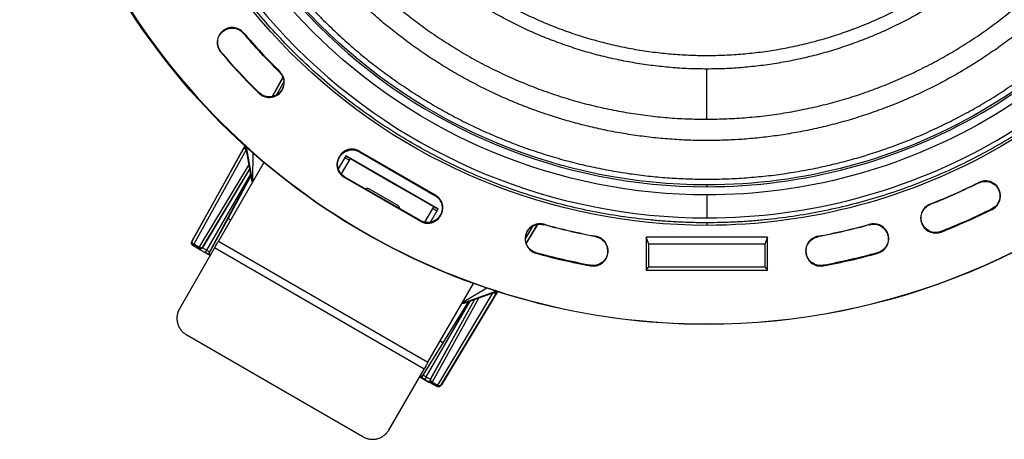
# Model space of a CAD drawing. Header units: millimetres. Extents: x 224 to 956, y 38 to 794.
# Tile 15 of 130: x 516 to 618, y 65 to 108. Entities that reach past the tile are written whole.
import ezdxf

# ---------------------------------------------------------------- set-up
doc = ezdxf.new("R2010")
doc.units = ezdxf.units.MM

msp = doc.modelspace()

# ---------------------------------------------------------------- linework, layer by layer
at = {"color": 7, "linetype": 'Continuous', "lineweight": 25}
for p, q in [((539.22, 106.86), (539.26, 106.9)), ((536.94, 104.91), (536.9, 104.88)), ((543, 102.88), (542.97, 102.84)), ((587.12, 97.97), (587.12, 103.15)), ((543.32, 102.3), (542.21, 100.31)), ((540.83, 100.67), (540.86, 100.7)), ((541.92, 100.27), (541.92, 100.22)), ((539.4, 95.22), (533.91, 85.33)), ((533.95, 85.4), (539.37, 95.16)), ((539.51, 94.81), (534.1, 85.05)), ((539.44, 95.18), (540.07, 91.67)), ((559.1, 90.12), (551.21, 94.67)), ((551.23, 94.6), (551.21, 94.67)), ((540.2, 91.78), (540.25, 94.45)), ((549.06, 92.84), (549.84, 94.2)), ((549.16, 94.13), (549.11, 94.03)), ((549.18, 94.05), (549.11, 94.03)), ((549.16, 94.13), (549.18, 94.05)), ((549.18, 94.05), (549.18, 94.05)), ((550.26, 93.93), (549.34, 92.33)), ((550.15, 93.74), (549.72, 93.99)), ((559.37, 88.7), (549.84, 94.2)), ((551.23, 94.6), (559.02, 90.1)), ((541.36, 93.51), (536.66, 85.37)), ((537.65, 87.7), (540, 92.09)), ((539.99, 92.14), (539.44, 91.18)), ((540.2, 91.78), (540.1, 91.83)), ((549.65, 91.99), (549.73, 92)), ((549.65, 91.99), (557.54, 87.43)), ((557.52, 87.5), (549.73, 92)), ((539.44, 91.18), (535.64, 84.06)), ((551.88, 90.74), (551.9, 90.77)), ((551.9, 90.77), (551.9, 90.73)), ((552.22, 90.78), (555.22, 89.05)), ((587.12, 91.18), (587.12, 91)), ((615.21, 91.44), (615.24, 91.4)), ((559.1, 90.12), (559.02, 90.1)), ((587.12, 90.15), (587.12, 87.78)), ((555.33, 88.75), (555.37, 88.77)), ((555.37, 88.77), (555.35, 88.74)), ((558, 87.33), (558.92, 88.93)), ((558.58, 87.34), (559.37, 88.7)), ((559.24, 88.49), (558.81, 88.74)), ((559.77, 88.8), (559.84, 88.82)), ((610.21, 89.16), (610.2, 89.21)), ((616.57, 88.71), (616.6, 88.66)), ((535.66, 84.08), (537.65, 87.7)), ((537.92, 87.55), (537.65, 87.7)), ((557.52, 87.5), (557.54, 87.43)), ((559.57, 88.05), (559.64, 88.07)), ((559.59, 87.98), (559.57, 88.05)), ((559.57, 88.05), (559.57, 88.05)), ((559.59, 87.98), (559.64, 88.07)), ((558.27, 87.3), (558.29, 87.23)), ((568.47, 85.15), (569.64, 87.1)), ((570.29, 87.07), (570.3, 87.12)), ((587.12, 87.28), (587.12, 87.01)), ((603.95, 87.12), (603.96, 87.07)), ((609.47, 87.02), (609.42, 86.99)), ((575.65, 85.88), (575.64, 85.83)), ((593.39, 85.78), (580.86, 85.78)), ((580.86, 85.78), (580.86, 82.38)), ((581.12, 85.08), (580.86, 85.78)), ((593.39, 85.78), (593.12, 85.08)), ((593.39, 82.38), (593.39, 85.78)), ((598.61, 85.83), (598.6, 85.88)), ((605.66, 86.37), (605.71, 86.4)), ((611.33, 86.32), (611.31, 86.37)), ((536.25, 84.67), (532.62, 78.37)), ((533.91, 85.33), (533.95, 85.4)), ((534.07, 85), (534.02, 84.92)), ((534.07, 85), (534.64, 84.67)), ((534.67, 84.72), (534.1, 85.05)), ((534.61, 84.6), (534.64, 84.67)), ((535.05, 84.77), (535.01, 84.71)), ((557.9, 72.17), (536.25, 84.67)), ((536.66, 85.37), (558.31, 72.87)), ((568.59, 84.87), (568.54, 84.85)), ((581.12, 82.73), (581.12, 85.08)), ((593.12, 85.08), (581.12, 85.08)), ((593.12, 85.08), (593.12, 82.73)), ((534.85, 84.43), (535.8, 83.88)), ((535.64, 84.06), (535.66, 84.08)), ((535.64, 84.06), (535.84, 83.95)), ((535.85, 83.97), (535.66, 84.08)), ((569.47, 84.13), (569.49, 84.18)), ((604.78, 84.13), (604.76, 84.18)), ((575.1, 82.88), (575.09, 82.83)), ((580.86, 82.38), (581.12, 82.73)), ((581.12, 82.73), (593.12, 82.73)), ((593.12, 82.73), (593.39, 82.38)), ((599.15, 82.88), (599.16, 82.83)), ((580.86, 82.38), (593.39, 82.38)), ((558.31, 72.87), (563.01, 81.01)), ((564.38, 80.52), (562.09, 79.14)), ((559.31, 70.49), (565.06, 80.06)), ((559.65, 70.47), (565.48, 80.17)), ((565.44, 80.11), (559.69, 70.54)), ((562.06, 78.98), (565.41, 80.18)), ((562.47, 79.12), (559.83, 74.89)), ((561.95, 78.18), (562.51, 79.14)), ((562.18, 79.08), (562.09, 79.14)), ((557.69, 71.34), (561.95, 78.18)), ((587.12, 76.78), (587.12, 76.83)), ((533.38, 75.69), (551.57, 65.19)), ((559.83, 74.89), (557.69, 71.36)), ((559.83, 74.89), (559.57, 75.05)), ((554.27, 65.87), (557.9, 72.17)), ((557.45, 71.38), (558.4, 70.83)), ((557.49, 71.45), (557.69, 71.34)), ((557.69, 71.36), (557.5, 71.47)), ((557.69, 71.36), (557.69, 71.34)), ((558.56, 71.11), (558.6, 71.18)), ((558.71, 70.77), (558.67, 70.71)), ((558.71, 70.77), (559.29, 70.44)), ((558.74, 70.82), (559.31, 70.49)), ((559.24, 70.36), (559.29, 70.44)), ((559.69, 70.54), (559.65, 70.47))]:
    msp.add_line(p, q, dxfattribs=at)
at = {"color": 8, "linetype": 'Continuous', "lineweight": 25}
for p, q in [((542.23, 100.31), (543.33, 102.29)), ((543.41, 101.83), (542.67, 100.48)), ((539.4, 95.22), (539.37, 95.16)), ((539.51, 95.12), (540.1, 91.83)), ((534.67, 84.72), (539.79, 93.24)), ((535.01, 84.71), (539.87, 92.79)), ((539.87, 92.8), (535.05, 84.77)), ((539.96, 92.29), (535.44, 84.45)), ((568.39, 85.62), (569.19, 86.95)), ((569.63, 87.1), (568.46, 85.16)), ((535.44, 84.45), (535.75, 84.27)), ((535.81, 83.89), (535.29, 84.19)), ((563.13, 79.36), (558.56, 71.11)), ((558.6, 71.18), (563.14, 79.37)), ((563.56, 79.52), (558.74, 70.82)), ((562.18, 79.08), (565.33, 80.21)), ((565.44, 80.11), (565.47, 80.17)), ((558.13, 71.35), (562.65, 79.19)), ((557.98, 71.09), (557.46, 71.39)), ((557.81, 71.53), (558.13, 71.35))]:
    msp.add_line(p, q, dxfattribs=at)
at = {"color": 7, "linetype": 'Continuous', "lineweight": 25, "flags": 128}
msp.add_lwpolyline([(549.83, 94.18), (555.17, 91.1), (559.36, 88.68)], dxfattribs=at)
at = {"color": 7, "linetype": 'Continuous', "lineweight": 25}
for points, knots in [([(587.12, 76.78), (574.66, 76.78), (562.42, 80.06), (540.83, 92.52), (531.87, 101.48), (519.41, 123.07), (516.12, 135.31), (516.12, 160.24), (519.41, 172.48), (531.87, 194.07), (540.83, 203.03), (562.42, 215.5), (574.66, 218.78), (587.12, 218.78)], [0, 0, 0, 0, 0.1666667, 0.1666667, 0.3333333, 0.3333333, 0.5, 0.5, 0.6666667, 0.6666667, 0.8333333, 0.8333333, 1, 1, 1, 1]), ([(587.12, 218.72), (574.67, 218.72), (562.44, 215.45), (540.87, 202.99), (531.91, 194.04), (519.46, 172.47), (516.18, 160.23), (516.18, 135.32), (519.46, 123.09), (531.91, 101.52), (540.87, 92.56), (562.44, 80.11), (574.67, 76.83), (587.12, 76.83)], [0, 0, 0, 0, 0.1666667, 0.1666667, 0.3333333, 0.3333333, 0.5, 0.5, 0.6666667, 0.6666667, 0.8333333, 0.8333333, 1, 1, 1, 1]), ([(587.12, 218.78), (605.95, 218.78), (624.01, 211.3), (650.64, 184.67), (658.12, 166.61), (658.12, 128.95), (650.64, 110.89), (624.01, 84.26), (605.95, 76.78), (587.12, 76.78)], [0, 0, 0, 0, 0.25, 0.25, 0.5, 0.5, 0.75, 0.75, 1, 1, 1, 1]), ([(587.12, 76.83), (605.94, 76.83), (623.99, 84.3), (650.6, 110.91), (658.07, 128.96), (658.07, 166.59), (650.6, 184.64), (623.99, 211.25), (605.94, 218.72), (587.12, 218.72)], [0, 0, 0, 0, 0.25, 0.25, 0.5, 0.5, 0.75, 0.75, 1, 1, 1, 1]), ([(587.12, 87.01), (571.01, 87.01), (555.55, 93.41), (532.76, 116.2), (526.36, 131.66), (526.36, 163.89), (532.76, 179.35), (555.55, 202.14), (571.01, 208.55), (587.12, 208.55)], [0, 0, 0, 0, 0.25, 0.25, 0.5, 0.5, 0.75, 0.75, 1, 1, 1, 1]), ([(587.12, 208.55), (597.79, 208.55), (608.27, 205.74), (626.75, 195.07), (634.42, 187.4), (645.08, 168.92), (647.89, 158.44), (647.89, 137.11), (645.08, 126.63), (634.42, 108.16), (626.75, 100.48), (608.27, 89.82), (597.79, 87.01), (587.12, 87.01)], [0, 0, 0, 0, 0.1666667, 0.1666667, 0.3333333, 0.3333333, 0.5, 0.5, 0.6666667, 0.6666667, 0.8333333, 0.8333333, 1, 1, 1, 1]), ([(587.12, 87.28), (586.88, 87.28), (586.38, 87.28), (585.64, 87.29), (584.9, 87.32), (584.16, 87.35), (583.42, 87.39), (582.67, 87.44), (581.93, 87.5), (580.46, 87.64), (578.24, 87.91), (575.32, 88.42), (572.42, 89.07), (568.6, 90.12), (563.94, 91.79), (558.56, 94.34), (553.46, 97.39), (548.68, 100.93), (544.28, 104.93), (540.28, 109.33), (536.74, 114.11), (533.68, 119.21), (531.14, 124.59), (529.14, 130.19), (527.69, 135.96), (526.82, 141.84), (526.53, 147.78), (526.82, 153.72), (527.69, 159.6), (529.14, 165.37), (531.14, 170.97), (533.68, 176.34), (536.74, 181.44), (540.28, 186.22), (544.28, 190.63), (548.68, 194.62), (553.46, 198.16), (558.56, 201.22), (563.94, 203.76), (568.6, 205.43), (572.42, 206.49), (575.32, 207.14), (578.24, 207.65), (580.7, 207.95), (582.67, 208.12), (584.16, 208.21), (585.64, 208.27), (586.63, 208.27), (587.12, 208.28)], [0, 0, 0, 0, 0.00391, 0.007817, 0.011724, 0.01563, 0.019536, 0.023443, 0.027351, 0.03126, 0.046889, 0.062518, 0.078147, 0.093775, 0.125023, 0.156272, 0.18752, 0.218768, 0.250016, 0.281264, 0.312512, 0.34376, 0.375008, 0.406256, 0.437504, 0.468752, 0.5, 0.531248, 0.562496, 0.593744, 0.624993, 0.656241, 0.687489, 0.718737, 0.749985, 0.781233, 0.812481, 0.843729, 0.874977, 0.906225, 0.921854, 0.937483, 0.953111, 0.96874, 0.976557, 0.98437, 0.992183, 1, 1, 1, 1]), ([(587.12, 207.78), (571.21, 207.78), (555.95, 201.46), (533.45, 178.95), (527.12, 163.69), (527.12, 131.86), (533.45, 116.6), (555.95, 94.1), (571.21, 87.78), (587.12, 87.78)], [0, 0, 0, 0, 0.25, 0.25, 0.5, 0.5, 0.75, 0.75, 1, 1, 1, 1]), ([(587.12, 208.28), (587.37, 208.28), (587.87, 208.27), (588.61, 208.26), (589.35, 208.24), (590.09, 208.21), (590.83, 208.16), (591.58, 208.11), (592.32, 208.06), (593.79, 207.92), (596.01, 207.65), (598.93, 207.14), (601.83, 206.49), (605.65, 205.43), (610.31, 203.76), (615.69, 201.22), (620.79, 198.16), (625.57, 194.62), (629.97, 190.63), (633.97, 186.22), (637.51, 181.44), (640.57, 176.34), (643.11, 170.97), (645.11, 165.37), (646.56, 159.6), (647.43, 153.72), (647.72, 147.78), (647.43, 141.84), (646.56, 135.96), (645.11, 130.19), (643.11, 124.59), (640.57, 119.21), (637.51, 114.11), (633.97, 109.33), (629.97, 104.93), (625.57, 100.93), (620.79, 97.39), (615.69, 94.34), (610.31, 91.79), (605.65, 90.12), (601.83, 89.07), (598.93, 88.42), (596.01, 87.91), (593.55, 87.61), (591.58, 87.43), (590.09, 87.34), (588.61, 87.29), (587.62, 87.28), (587.12, 87.28)], [0, 0, 0, 0, 0.00391, 0.007817, 0.011724, 0.01563, 0.019536, 0.023443, 0.027351, 0.03126, 0.046889, 0.062518, 0.078147, 0.093775, 0.125023, 0.156272, 0.18752, 0.218768, 0.250016, 0.281264, 0.312512, 0.34376, 0.375008, 0.406256, 0.437504, 0.468752, 0.5, 0.531248, 0.562496, 0.593744, 0.624993, 0.656241, 0.687489, 0.718737, 0.749985, 0.781233, 0.812481, 0.843729, 0.874977, 0.906225, 0.921854, 0.937483, 0.953111, 0.96874, 0.976557, 0.98437, 0.992183, 1, 1, 1, 1]), ([(587.12, 87.78), (597.66, 87.78), (608, 90.55), (626.25, 101.08), (633.82, 108.66), (644.35, 126.9), (647.12, 137.25), (647.12, 158.31), (644.35, 168.66), (633.82, 186.9), (626.25, 194.47), (608, 205), (597.66, 207.78), (587.12, 207.78)], [0, 0, 0, 0, 0.1666667, 0.1666667, 0.3333333, 0.3333333, 0.5, 0.5, 0.6666667, 0.6666667, 0.8333333, 0.8333333, 1, 1, 1, 1]), ([(587.12, 90.15), (571.84, 90.15), (557.18, 96.22), (535.57, 117.83), (529.5, 132.49), (529.5, 163.06), (535.57, 177.72), (557.18, 199.33), (571.84, 205.41), (587.12, 205.41)], [0, 0, 0, 0, 0.25, 0.25, 0.5, 0.5, 0.75, 0.75, 1, 1, 1, 1]), ([(587.12, 204.55), (572.07, 204.55), (557.63, 198.57), (536.33, 177.28), (530.35, 162.83), (530.35, 132.72), (536.33, 118.28), (557.63, 96.98), (572.07, 91), (587.12, 91)], [0, 0, 0, 0, 0.25, 0.25, 0.5, 0.5, 0.75, 0.75, 1, 1, 1, 1]), ([(587.12, 205.41), (597.24, 205.41), (607.18, 202.74), (624.7, 192.63), (631.98, 185.35), (642.09, 167.83), (644.75, 157.89), (644.75, 137.66), (642.09, 127.72), (631.98, 110.2), (624.7, 102.93), (607.18, 92.81), (597.24, 90.15), (587.12, 90.15)], [0, 0, 0, 0, 0.1666667, 0.1666667, 0.3333333, 0.3333333, 0.5, 0.5, 0.6666667, 0.6666667, 0.8333333, 0.8333333, 1, 1, 1, 1]), ([(587.12, 91), (597.09, 91), (606.88, 93.63), (624.14, 103.59), (631.31, 110.76), (641.28, 128.02), (643.9, 137.81), (643.9, 157.74), (641.28, 167.53), (631.31, 184.8), (624.14, 191.96), (606.88, 201.93), (597.09, 204.55), (587.12, 204.55)], [0, 0, 0, 0, 0.1666667, 0.1666667, 0.3333333, 0.3333333, 0.5, 0.5, 0.6666667, 0.6666667, 0.8333333, 0.8333333, 1, 1, 1, 1]), ([(587.12, 91.18), (572.11, 91.18), (557.72, 97.14), (536.49, 118.37), (530.52, 132.77), (530.52, 162.79), (536.49, 177.19), (557.72, 198.41), (572.11, 204.38), (587.12, 204.38)], [0, 0, 0, 0, 0.25, 0.25, 0.5, 0.5, 0.75, 0.75, 1, 1, 1, 1]), ([(587.12, 203.78), (586.44, 203.77), (585.07, 203.76), (583.02, 203.64), (580.98, 203.45), (578.94, 203.19), (576.92, 202.85), (574.94, 202.45), (573.03, 201.98), (571.16, 201.47), (569.32, 200.88), (567.49, 200.23), (565.65, 199.51), (563.81, 198.71), (561.96, 197.82), (560.14, 196.86), (558.36, 195.84), (556.62, 194.75), (554.95, 193.63), (553.35, 192.46), (551.83, 191.27), (550.35, 190.02), (548.91, 188.73), (547.49, 187.36), (546.09, 185.91), (544.72, 184.38), (543.41, 182.8), (542.16, 181.17), (540.96, 179.5), (539.85, 177.82), (538.82, 176.14), (537.87, 174.45), (536.98, 172.73), (536.15, 170.99), (535.36, 169.18), (534.63, 167.3), (533.95, 165.36), (533.34, 163.4), (532.8, 161.42), (532.34, 159.42), (531.95, 157.45), (531.65, 155.5), (531.41, 153.57), (531.25, 151.65), (531.15, 149.71), (531.11, 147.74), (531.15, 145.72), (531.26, 143.67), (531.45, 141.63), (531.71, 139.59), (532.05, 137.57), (532.45, 135.6), (532.92, 133.68), (533.44, 131.81), (534.02, 129.97), (534.67, 128.14), (535.39, 126.31), (536.2, 124.46), (537.08, 122.61), (538.04, 120.79), (539.06, 119.01), (540.15, 117.27), (541.28, 115.6), (542.44, 114.01), (543.63, 112.48), (544.88, 111), (546.17, 109.56), (547.55, 108.14), (549, 106.75), (550.53, 105.38), (552.1, 104.06), (553.73, 102.81), (555.4, 101.62), (557.08, 100.51), (558.76, 99.48), (560.45, 98.53), (562.17, 97.63), (563.92, 96.8), (565.73, 96.01), (567.6, 95.28), (569.54, 94.6), (571.5, 93.99), (573.48, 93.45), (575.48, 92.99), (577.46, 92.61), (579.41, 92.3), (581.33, 92.07), (583.26, 91.9), (585.19, 91.8), (586.48, 91.78), (587.12, 91.78)], [0, 0, 0, 0, 0.011667, 0.023333, 0.035, 0.046667, 0.058333, 0.07, 0.081, 0.092, 0.103, 0.114, 0.125, 0.136667, 0.148333, 0.16, 0.171667, 0.183333, 0.195, 0.206, 0.217, 0.228, 0.239, 0.25, 0.261667, 0.273333, 0.285, 0.296667, 0.308333, 0.32, 0.331, 0.342, 0.353, 0.364, 0.375, 0.386667, 0.398333, 0.41, 0.421667, 0.433333, 0.445, 0.456, 0.467, 0.478, 0.489, 0.5, 0.511667, 0.523333, 0.535, 0.546667, 0.558333, 0.57, 0.581, 0.592, 0.603, 0.614, 0.625, 0.636667, 0.648333, 0.66, 0.671667, 0.683333, 0.695, 0.706, 0.717, 0.728, 0.739, 0.75, 0.761667, 0.773333, 0.785, 0.796667, 0.808333, 0.82, 0.831, 0.842, 0.853, 0.864, 0.875, 0.886667, 0.898333, 0.91, 0.921667, 0.933333, 0.945, 0.956, 0.967, 0.978, 0.989, 1, 1, 1, 1]), ([(587.12, 204.38), (597.06, 204.38), (606.82, 201.76), (624.03, 191.83), (631.17, 184.68), (641.11, 167.47), (643.72, 157.71), (643.72, 137.84), (641.11, 128.08), (631.17, 110.87), (624.03, 103.73), (606.82, 93.79), (597.06, 91.18), (587.12, 91.18)], [0, 0, 0, 0, 0.1666667, 0.1666667, 0.3333333, 0.3333333, 0.5, 0.5, 0.6666667, 0.6666667, 0.8333333, 0.8333333, 1, 1, 1, 1]), ([(587.12, 91.78), (587.81, 91.78), (589.18, 91.8), (591.23, 91.92), (593.27, 92.1), (595.31, 92.37), (597.33, 92.7), (599.31, 93.11), (601.22, 93.57), (603.09, 94.09), (604.93, 94.67), (606.76, 95.32), (608.6, 96.04), (610.44, 96.85), (612.29, 97.74), (614.11, 98.69), (615.89, 99.71), (617.63, 100.8), (619.3, 101.93), (620.9, 103.09), (622.42, 104.29), (623.9, 105.53), (625.34, 106.83), (626.76, 108.2), (628.16, 109.65), (629.53, 111.18), (630.84, 112.76), (632.09, 114.38), (633.29, 116.05), (634.4, 117.73), (635.43, 119.42), (636.38, 121.1), (637.27, 122.82), (638.1, 124.57), (638.89, 126.38), (639.62, 128.25), (640.3, 130.19), (640.91, 132.15), (641.45, 134.13), (641.91, 136.13), (642.3, 138.11), (642.6, 140.06), (642.84, 141.98), (643, 143.91), (643.1, 145.84), (643.14, 147.82), (643.1, 149.83), (642.99, 151.88), (642.8, 153.92), (642.54, 155.96), (642.2, 157.98), (641.8, 159.96), (641.33, 161.88), (640.81, 163.74), (640.23, 165.59), (639.58, 167.41), (638.86, 169.25), (638.05, 171.09), (637.16, 172.94), (636.21, 174.76), (635.19, 176.54), (634.1, 178.28), (632.97, 179.95), (631.81, 181.55), (630.62, 183.07), (629.37, 184.55), (628.08, 185.99), (626.7, 187.41), (625.25, 188.81), (623.72, 190.18), (622.15, 191.49), (620.52, 192.75), (618.85, 193.94), (617.17, 195.05), (615.49, 196.08), (613.8, 197.03), (612.08, 197.92), (610.33, 198.75), (608.52, 199.54), (606.65, 200.28), (604.71, 200.96), (602.75, 201.57), (600.77, 202.1), (598.77, 202.57), (596.79, 202.95), (594.84, 203.25), (592.92, 203.49), (590.99, 203.65), (589.06, 203.76), (587.77, 203.77), (587.12, 203.78)], [0, 0, 0, 0, 0.011667, 0.023333, 0.035, 0.046667, 0.058333, 0.07, 0.081, 0.092, 0.103, 0.114, 0.125, 0.136667, 0.148333, 0.16, 0.171667, 0.183333, 0.195, 0.206, 0.217, 0.228, 0.239, 0.25, 0.261667, 0.273333, 0.285, 0.296667, 0.308333, 0.32, 0.331, 0.342, 0.353, 0.364, 0.375, 0.386667, 0.398333, 0.41, 0.421667, 0.433333, 0.445, 0.456, 0.467, 0.478, 0.489, 0.5, 0.511667, 0.523333, 0.535, 0.546667, 0.558333, 0.57, 0.581, 0.592, 0.603, 0.614, 0.625, 0.636667, 0.648333, 0.66, 0.671667, 0.683333, 0.695, 0.706, 0.717, 0.728, 0.739, 0.75, 0.761667, 0.773333, 0.785, 0.796667, 0.808333, 0.82, 0.831, 0.842, 0.853, 0.864, 0.875, 0.886667, 0.898333, 0.91, 0.921667, 0.933333, 0.945, 0.956, 0.967, 0.978, 0.989, 1, 1, 1, 1]), ([(587.12, 103.15), (586.5, 103.16), (585.26, 103.17), (583.4, 103.3), (581.55, 103.49), (579.7, 103.76), (577.87, 104.11), (576.06, 104.53), (574.26, 105.03), (572.49, 105.61), (570.74, 106.25), (569.02, 106.97), (567.34, 107.76), (565.68, 108.63), (564.07, 109.55), (562.49, 110.55), (560.96, 111.61), (559.47, 112.73), (558.04, 113.92), (557.03, 114.8), (556.52, 115.31), (556.45, 115.37)], [0, 0, 0, 0, 0.055083, 0.110166, 0.165249, 0.220333, 0.275416, 0.330499, 0.385582, 0.440665, 0.495748, 0.550832, 0.605915, 0.660998, 0.716081, 0.771164, 0.826247, 0.88133, 0.936414, 0.991497, 1, 1, 1, 1]), ([(618.32, 115.88), (618.08, 115.65), (617.4, 114.97), (616.21, 113.92), (614.78, 112.73), (613.29, 111.61), (611.76, 110.55), (610.18, 109.55), (608.57, 108.63), (606.91, 107.76), (605.23, 106.97), (603.51, 106.25), (601.76, 105.61), (599.99, 105.03), (598.19, 104.53), (596.38, 104.11), (594.55, 103.76), (592.7, 103.49), (590.85, 103.3), (588.99, 103.17), (587.75, 103.16), (587.12, 103.15)], [0, 0, 0, 0, 0.029535, 0.08345, 0.137364, 0.191279, 0.245194, 0.299109, 0.353023, 0.406938, 0.460853, 0.514767, 0.568682, 0.622597, 0.676512, 0.730426, 0.784341, 0.838256, 0.892171, 0.946085, 1, 1, 1, 1]), ([(559.76, 114.32), (560.24, 113.93), (561.21, 113.16), (562.72, 112.09), (564.27, 111.07), (565.86, 110.13), (567.49, 109.25), (569.16, 108.45), (570.86, 107.71), (572.59, 107.05), (574.35, 106.47), (576.13, 105.96), (577.93, 105.53), (579.75, 105.17), (581.58, 104.9), (583.42, 104.7), (585.27, 104.58), (587.12, 104.54), (588.98, 104.58), (590.83, 104.7), (592.67, 104.9), (594.5, 105.17), (596.32, 105.53), (598.12, 105.96), (599.9, 106.47), (601.66, 107.05), (603.39, 107.71), (605.09, 108.45), (606.76, 109.25), (608.39, 110.13), (609.98, 111.07), (611.53, 112.09), (613.04, 113.16), (614.01, 113.93), (614.49, 114.32)], [0, 0, 0, 0, 0.03125, 0.0625, 0.09375, 0.125, 0.15625, 0.1875, 0.21875, 0.25, 0.28125, 0.3125, 0.34375, 0.375, 0.40625, 0.4375, 0.46875, 0.5, 0.53125, 0.5625, 0.59375, 0.625, 0.65625, 0.6875, 0.71875, 0.75, 0.78125, 0.8125, 0.84375, 0.875, 0.90625, 0.9375, 0.96875, 1, 1, 1, 1]), ([(624.01, 111.11), (623.55, 110.66), (622.64, 109.77), (621.22, 108.49), (619.75, 107.26), (618.24, 106.09), (616.68, 104.97), (615.12, 103.94), (613.55, 102.97), (611.98, 102.08), (610.38, 101.25), (608.75, 100.47), (607.07, 99.73), (605.32, 99.05), (603.52, 98.41), (601.69, 97.84), (599.84, 97.34), (597.98, 96.9), (596.14, 96.55), (594.32, 96.26), (592.53, 96.04), (590.73, 95.88), (588.93, 95.79), (587.09, 95.76), (585.21, 95.79), (583.3, 95.9), (581.4, 96.08), (579.5, 96.32), (577.61, 96.64), (575.77, 97.01), (573.98, 97.45), (572.25, 97.93), (570.53, 98.48), (568.83, 99.08), (567.11, 99.76), (565.39, 100.51), (563.67, 101.35), (561.98, 102.24), (560.32, 103.2), (558.7, 104.21), (557.15, 105.27), (555.66, 106.35), (554.24, 107.47), (552.87, 108.63), (551.53, 109.84), (550.67, 110.69), (550.24, 111.11)], [0, 0, 0, 0, 0.023333, 0.046667, 0.07, 0.093333, 0.116666, 0.14, 0.162, 0.184, 0.206, 0.228, 0.25, 0.273333, 0.296667, 0.32, 0.343333, 0.366666, 0.39, 0.412, 0.434, 0.456, 0.478, 0.5, 0.523333, 0.546667, 0.57, 0.593333, 0.616666, 0.64, 0.662, 0.684, 0.706, 0.728, 0.75, 0.773333, 0.796667, 0.82, 0.843333, 0.866666, 0.89, 0.912, 0.934, 0.956, 0.978, 1, 1, 1, 1]), ([(553.92, 110.67), (554.27, 110.35), (555.14, 109.57), (556.59, 108.41), (558.25, 107.17), (559.97, 106.01), (561.72, 104.92), (563.5, 103.91), (565.31, 102.99), (567.16, 102.13), (569.05, 101.35), (570.99, 100.64), (572.96, 100.01), (574.96, 99.46), (576.98, 99), (579.01, 98.62), (581.03, 98.33), (583.06, 98.12), (585.09, 97.99), (586.45, 97.98), (587.12, 97.97)], [0, 0, 0, 0, 0.039187, 0.096184, 0.153181, 0.210179, 0.267176, 0.323156, 0.379135, 0.435115, 0.491095, 0.548092, 0.605089, 0.662087, 0.719084, 0.776081, 0.832061, 0.888041, 0.94402, 1, 1, 1, 1]), ([(587.12, 97.97), (587.82, 97.98), (589.2, 98), (591.27, 98.13), (593.33, 98.34), (595.38, 98.64), (597.4, 99.03), (599.4, 99.49), (601.36, 100.03), (603.3, 100.65), (605.22, 101.36), (607.12, 102.15), (609, 103.02), (610.85, 103.97), (612.65, 104.99), (614.39, 106.08), (616.09, 107.24), (617.72, 108.46), (619.13, 109.6), (619.98, 110.36), (620.33, 110.67)], [0, 0, 0, 0, 0.056998, 0.113995, 0.170993, 0.22799, 0.284988, 0.340968, 0.396948, 0.452927, 0.508907, 0.565905, 0.622902, 0.6799, 0.736897, 0.793895, 0.849875, 0.905855, 0.961835, 1, 1, 1, 1]), ([(539.26, 106.9), (538.99, 107.21), (538.61, 107.4), (537.79, 107.47), (537.38, 107.34), (536.76, 106.8), (536.56, 106.42), (536.5, 105.6), (536.63, 105.19), (536.9, 104.88)], [0, 0, 0, 0, 0.25, 0.25, 0.5, 0.5, 0.75, 0.75, 1, 1, 1, 1]), ([(536.94, 104.91), (536.68, 105.22), (536.55, 105.61), (536.61, 106.4), (536.8, 106.77), (537.41, 107.29), (537.8, 107.41), (538.59, 107.35), (538.96, 107.16), (539.22, 106.86)], [0, 0, 0, 0, 0.25, 0.25, 0.5, 0.5, 0.75, 0.75, 1, 1, 1, 1]), ([(541.92, 100.22), (542.22, 100.22), (542.53, 100.31), (543.04, 100.66), (543.24, 100.9), (543.47, 101.47), (543.5, 101.78), (543.37, 102.39), (543.22, 102.66), (543, 102.88)], [0, 0, 0, 0, 0.25, 0.25, 0.5, 0.5, 0.75, 0.75, 1, 1, 1, 1]), ([(542.97, 102.84), (543.18, 102.63), (543.33, 102.37), (543.45, 101.78), (543.42, 101.48), (543.19, 100.93), (543, 100.69), (542.5, 100.36), (542.21, 100.27), (541.92, 100.27)], [0, 0, 0, 0, 0.25, 0.25, 0.5, 0.5, 0.75, 0.75, 1, 1, 1, 1]), ([(539.37, 95.16), (539.36, 95.14), (539.34, 95.09), (539.35, 95.02), (539.36, 94.97), (539.39, 94.92), (539.43, 94.86), (539.48, 94.83), (539.51, 94.81)], [0, 0, 0, 0, 0.23965, 0.368484, 0.499997, 0.631514, 0.760344, 1, 1, 1, 1]), ([(551.21, 94.67), (551.17, 94.69), (551.1, 94.73), (550.99, 94.78), (550.87, 94.82), (550.75, 94.85), (550.64, 94.87), (550.52, 94.88), (550.41, 94.88), (550.29, 94.87), (550.18, 94.85), (550.03, 94.82), (549.85, 94.75), (549.65, 94.65), (549.46, 94.5), (549.29, 94.33), (549.2, 94.19), (549.16, 94.13)], [0, 0, 0, 0, 0.052515, 0.104472, 0.155872, 0.206716, 0.257007, 0.306744, 0.35593, 0.404566, 0.452653, 0.500193, 0.595753, 0.693503, 0.793453, 0.895616, 1, 1, 1, 1]), ([(549.18, 94.05), (549.2, 94.09), (549.24, 94.16), (549.32, 94.26), (549.4, 94.35), (549.48, 94.43), (549.58, 94.5), (549.67, 94.57), (549.77, 94.63), (549.88, 94.68), (549.98, 94.72), (550.12, 94.77), (550.31, 94.8), (550.54, 94.81), (550.78, 94.78), (551.01, 94.71), (551.15, 94.64), (551.23, 94.6)], [0, 0, 0, 0, 0.052515, 0.104472, 0.155872, 0.206716, 0.257007, 0.306744, 0.35593, 0.404566, 0.452653, 0.500193, 0.595753, 0.693503, 0.793453, 0.895616, 1, 1, 1, 1]), ([(549.11, 94.03), (549.09, 94), (549.05, 93.92), (549, 93.81), (548.96, 93.7), (548.93, 93.58), (548.91, 93.46), (548.9, 93.35), (548.9, 93.23), (548.91, 93.12), (548.93, 93), (548.96, 92.86), (549.03, 92.68), (549.13, 92.48), (549.28, 92.29), (549.45, 92.12), (549.59, 92.03), (549.65, 91.99)], [0, 0, 0, 0, 0.052515, 0.104472, 0.155872, 0.206716, 0.257007, 0.306744, 0.35593, 0.404566, 0.452653, 0.500193, 0.595753, 0.693503, 0.793453, 0.895616, 1, 1, 1, 1]), ([(549.73, 92), (549.69, 92.03), (549.62, 92.07), (549.52, 92.14), (549.43, 92.22), (549.35, 92.31), (549.28, 92.4), (549.21, 92.5), (549.15, 92.6), (549.1, 92.7), (549.06, 92.81), (549.02, 92.95), (548.98, 93.14), (548.97, 93.37), (549, 93.6), (549.07, 93.83), (549.14, 93.98), (549.18, 94.05)], [0, 0, 0, 0, 0.052515, 0.104472, 0.155872, 0.206716, 0.257007, 0.306744, 0.35593, 0.404566, 0.452653, 0.500193, 0.595753, 0.693503, 0.793453, 0.895616, 1, 1, 1, 1]), ([(540.1, 91.83), (540.09, 91.8), (540.07, 91.75), (540.07, 91.7), (540.07, 91.67)], [0, 0, 0, 0, 0.5000073, 1, 1, 1, 1]), ([(540.07, 91.67), (540.08, 91.65), (540.09, 91.61), (540.12, 91.55), (540.16, 91.51), (540.18, 91.49), (540.19, 91.48)], [0, 0, 0, 0, 0.290413, 0.580823, 0.871232, 1, 1, 1, 1]), ([(540.2, 91.78), (540.2, 91.74), (540.2, 91.67), (540.23, 91.6), (540.24, 91.58)], [0, 0, 0, 0, 0.627764, 1, 1, 1, 1]), ([(616.6, 88.66), (617.09, 88.91), (617.42, 89.41), (617.49, 90.51), (617.22, 91.04), (616.3, 91.65), (615.71, 91.69), (615.21, 91.44)], [0, 0, 0, 0, 0.333333, 0.333333, 0.666667, 0.666667, 1, 1, 1, 1]), ([(615.24, 91.4), (615.71, 91.64), (616.29, 91.6), (617.18, 91.01), (617.43, 90.5), (617.37, 89.43), (617.05, 88.95), (616.57, 88.71)], [0, 0, 0, 0, 0.333333, 0.333333, 0.666667, 0.666667, 1, 1, 1, 1]), ([(552.22, 90.78), (552.18, 90.79), (552.09, 90.81), (552, 90.81), (551.93, 90.8), (551.91, 90.78), (551.9, 90.77)], [0, 0, 0, 0, 0.24955, 0.499476, 0.749669, 1, 1, 1, 1]), ([(559.02, 90.1), (559.06, 90.08), (559.12, 90.04), (559.22, 89.97), (559.3, 89.9), (559.38, 89.82), (559.45, 89.73), (559.52, 89.64), (559.59, 89.53), (559.66, 89.38), (559.73, 89.19), (559.77, 89), (559.77, 88.87), (559.77, 88.8)], [0, 0, 0, 0, 0.074597, 0.148148, 0.220656, 0.292122, 0.362548, 0.431934, 0.500284, 0.62522, 0.750144, 0.875067, 1, 1, 1, 1]), ([(559.84, 88.82), (559.84, 88.86), (559.84, 88.94), (559.83, 89.05), (559.81, 89.16), (559.78, 89.26), (559.74, 89.37), (559.7, 89.47), (559.63, 89.59), (559.54, 89.73), (559.41, 89.88), (559.27, 90.01), (559.15, 90.08), (559.1, 90.12)], [0, 0, 0, 0, 0.071427, 0.142849, 0.214268, 0.285686, 0.357105, 0.428528, 0.499957, 0.620196, 0.74361, 0.870209, 1, 1, 1, 1]), ([(555.37, 88.77), (555.37, 88.78), (555.38, 88.81), (555.35, 88.88), (555.3, 88.95), (555.25, 89.02), (555.22, 89.05)], [0, 0, 0, 0, 0.250331, 0.500524, 0.75045, 1, 1, 1, 1]), ([(559.77, 88.8), (559.77, 88.76), (559.77, 88.68), (559.75, 88.55), (559.73, 88.42), (559.69, 88.3), (559.64, 88.17), (559.59, 88.09), (559.57, 88.05)], [0, 0, 0, 0, 0.159592, 0.322008, 0.487251, 0.655328, 0.826242, 1, 1, 1, 1]), ([(559.64, 88.07), (559.66, 88.11), (559.7, 88.18), (559.74, 88.28), (559.78, 88.39), (559.81, 88.5), (559.83, 88.61), (559.84, 88.72), (559.84, 88.79), (559.84, 88.82)], [0, 0, 0, 0, 0.14911, 0.296131, 0.441065, 0.583916, 0.724687, 0.86338, 1, 1, 1, 1]), ([(610.2, 89.21), (609.77, 89.04), (609.45, 88.7), (609.15, 87.85), (609.19, 87.38), (609.42, 86.99)], [0, 0, 0, 0, 0.5, 0.5, 1, 1, 1, 1]), ([(609.47, 87.02), (609.25, 87.39), (609.2, 87.85), (609.49, 88.67), (609.81, 89), (610.21, 89.16)], [0, 0, 0, 0, 0.5, 0.5, 1, 1, 1, 1]), ([(558.27, 87.3), (558.23, 87.3), (558.15, 87.3), (558.02, 87.32), (557.89, 87.35), (557.77, 87.39), (557.64, 87.44), (557.56, 87.48), (557.52, 87.5)], [0, 0, 0, 0, 0.159592, 0.322008, 0.487251, 0.655328, 0.826242, 1, 1, 1, 1]), ([(559.57, 88.05), (559.55, 88.02), (559.51, 87.95), (559.44, 87.86), (559.37, 87.77), (559.29, 87.69), (559.2, 87.62), (559.11, 87.56), (559, 87.49), (558.85, 87.41), (558.66, 87.35), (558.47, 87.31), (558.34, 87.3), (558.27, 87.3)], [0, 0, 0, 0, 0.074597, 0.148148, 0.220656, 0.292122, 0.362548, 0.431934, 0.500284, 0.62522, 0.750144, 0.875067, 1, 1, 1, 1]), ([(558.29, 87.23), (558.33, 87.23), (558.4, 87.23), (558.52, 87.25), (558.63, 87.27), (558.73, 87.3), (558.84, 87.33), (558.94, 87.38), (559.06, 87.44), (559.2, 87.53), (559.35, 87.66), (559.48, 87.81), (559.55, 87.92), (559.59, 87.98)], [0, 0, 0, 0, 0.071427, 0.142849, 0.214268, 0.285686, 0.357105, 0.428528, 0.499957, 0.620196, 0.74361, 0.870209, 1, 1, 1, 1]), ([(557.54, 87.43), (557.58, 87.41), (557.65, 87.37), (557.75, 87.33), (557.86, 87.29), (557.97, 87.26), (558.08, 87.24), (558.18, 87.23), (558.26, 87.23), (558.29, 87.23)], [0, 0, 0, 0, 0.1491103, 0.2961311, 0.4410654, 0.5839163, 0.7246868, 0.8633802, 1, 1, 1, 1]), ([(570.3, 87.12), (570.01, 87.2), (569.69, 87.19), (569.11, 87), (568.85, 86.82), (568.47, 86.33), (568.36, 86.04), (568.32, 85.42), (568.39, 85.11), (568.54, 84.85)], [0, 0, 0, 0, 0.25, 0.25, 0.5, 0.5, 0.75, 0.75, 1, 1, 1, 1]), ([(568.59, 84.87), (568.44, 85.13), (568.37, 85.43), (568.41, 86.02), (568.52, 86.31), (568.88, 86.78), (569.13, 86.95), (569.7, 87.14), (570, 87.15), (570.29, 87.07)], [0, 0, 0, 0, 0.25, 0.25, 0.5, 0.5, 0.75, 0.75, 1, 1, 1, 1]), ([(605.71, 86.4), (605.53, 86.7), (605.27, 86.93), (604.63, 87.19), (604.28, 87.21), (603.95, 87.12)], [0, 0, 0, 0, 0.5, 0.5, 1, 1, 1, 1]), ([(603.96, 87.07), (604.28, 87.16), (604.62, 87.14), (605.24, 86.89), (605.49, 86.66), (605.66, 86.37)], [0, 0, 0, 0, 0.5, 0.5, 1, 1, 1, 1]), ([(609.42, 86.99), (609.61, 86.67), (609.9, 86.42), (610.6, 86.18), (610.99, 86.18), (611.33, 86.32)], [0, 0, 0, 0, 0.5, 0.5, 1, 1, 1, 1]), ([(611.31, 86.37), (610.98, 86.24), (610.61, 86.23), (609.93, 86.47), (609.64, 86.7), (609.47, 87.02)], [0, 0, 0, 0, 0.5, 0.5, 1, 1, 1, 1]), ([(575.09, 82.83), (575.49, 82.76), (575.91, 82.84), (576.59, 83.31), (576.82, 83.67), (576.97, 84.48), (576.88, 84.9), (576.42, 85.58), (576.06, 85.81), (575.65, 85.88)], [0, 0, 0, 0, 0.25, 0.25, 0.5, 0.5, 0.75, 0.75, 1, 1, 1, 1]), ([(575.64, 85.83), (576.04, 85.76), (576.38, 85.53), (576.83, 84.88), (576.92, 84.48), (576.77, 83.69), (576.55, 83.35), (575.89, 82.9), (575.49, 82.81), (575.1, 82.88)], [0, 0, 0, 0, 0.25, 0.25, 0.5, 0.5, 0.75, 0.75, 1, 1, 1, 1]), ([(598.6, 85.88), (598.19, 85.81), (597.83, 85.58), (597.37, 84.9), (597.28, 84.48), (597.43, 83.67), (597.66, 83.31), (598.34, 82.84), (598.76, 82.76), (599.16, 82.83)], [0, 0, 0, 0, 0.25, 0.25, 0.5, 0.5, 0.75, 0.75, 1, 1, 1, 1]), ([(599.15, 82.88), (598.76, 82.81), (598.36, 82.9), (597.7, 83.35), (597.48, 83.69), (597.33, 84.48), (597.42, 84.88), (597.87, 85.53), (598.21, 85.76), (598.61, 85.83)], [0, 0, 0, 0, 0.25, 0.25, 0.5, 0.5, 0.75, 0.75, 1, 1, 1, 1]), ([(605.66, 86.37), (605.89, 85.97), (605.93, 85.48), (605.57, 84.63), (605.21, 84.3), (604.76, 84.18)], [0, 0, 0, 0, 0.5, 0.5, 1, 1, 1, 1]), ([(604.78, 84.13), (605.24, 84.26), (605.62, 84.59), (605.98, 85.48), (605.95, 85.98), (605.71, 86.4)], [0, 0, 0, 0, 0.5, 0.5, 1, 1, 1, 1]), ([(534.02, 84.92), (533.99, 84.95), (533.95, 84.98), (533.91, 85.05), (533.88, 85.1), (533.87, 85.16), (533.87, 85.24), (533.9, 85.29), (533.91, 85.33)], [0, 0, 0, 0, 0.239699, 0.368522, 0.500003, 0.631493, 0.760309, 1, 1, 1, 1]), ([(533.95, 85.4), (533.94, 85.37), (533.91, 85.29), (533.92, 85.18), (533.97, 85.07), (534.04, 85.02), (534.07, 85)], [0, 0, 0, 0, 0.250002, 0.499996, 0.750002, 1, 1, 1, 1]), ([(534.1, 85.05), (534.07, 85.06), (534.03, 85.09), (533.98, 85.14), (533.94, 85.22), (533.92, 85.31), (533.94, 85.37), (533.95, 85.4)], [0, 0, 0, 0, 0.1676034, 0.3070748, 0.5008456, 0.7504263, 1, 1, 1, 1]), ([(534.85, 84.43), (534.8, 84.46), (534.69, 84.52), (534.54, 84.61), (534.39, 84.7), (534.26, 84.78), (534.15, 84.84), (534.08, 84.89), (534.03, 84.92), (534.03, 84.92), (534.02, 84.92)], [0, 0, 0, 0, 0.116515, 0.240013, 0.368643, 0.5, 0.631359, 0.759987, 0.883484, 1, 1, 1, 1]), ([(534.1, 85.05), (534.09, 85.03), (534.07, 85.01), (534.07, 85), (534.07, 85)], [0, 0, 0, 0, 0.500002, 1, 1, 1, 1]), ([(535.01, 84.71), (534.99, 84.68), (534.96, 84.63), (534.89, 84.59), (534.83, 84.57), (534.77, 84.56), (534.69, 84.56), (534.64, 84.59), (534.61, 84.6)], [0, 0, 0, 0, 0.2396915, 0.3685076, 0.4999943, 0.6314834, 0.7603027, 1, 1, 1, 1]), ([(534.61, 84.6), (534.61, 84.6), (534.61, 84.6), (534.65, 84.57), (534.71, 84.53), (534.8, 84.48), (534.91, 84.41), (535.03, 84.34), (535.16, 84.27), (535.25, 84.22), (535.29, 84.19)], [0, 0, 0, 0, 0.116514, 0.2400089, 0.3686418, 0.5000024, 0.6313603, 0.7599891, 0.8834833, 1, 1, 1, 1]), ([(534.64, 84.67), (534.68, 84.65), (534.75, 84.62), (534.87, 84.63), (534.98, 84.68), (535.03, 84.74), (535.05, 84.77)], [0, 0, 0, 0, 0.2500055, 0.5000004, 0.7500035, 1, 1, 1, 1]), ([(534.64, 84.67), (534.64, 84.67), (534.65, 84.67), (534.66, 84.7), (534.67, 84.72)], [0, 0, 0, 0, 0.499998, 1, 1, 1, 1]), ([(535.05, 84.77), (535.03, 84.75), (534.99, 84.7), (534.9, 84.67), (534.81, 84.67), (534.74, 84.68), (534.69, 84.7), (534.67, 84.72)], [0, 0, 0, 0, 0.249571, 0.499153, 0.692932, 0.832399, 1, 1, 1, 1]), ([(535.01, 84.71), (535.02, 84.7), (535.03, 84.69), (535.13, 84.63), (535.27, 84.55), (535.38, 84.48), (535.44, 84.45)], [0, 0, 0, 0, 0.250002, 0.5, 0.750002, 1, 1, 1, 1]), ([(535.29, 84.19), (535.29, 84.2), (535.29, 84.2), (535.31, 84.24), (535.33, 84.27), (535.36, 84.31), (535.39, 84.37), (535.42, 84.42), (535.44, 84.45)], [0, 0, 0, 0, 0.239694, 0.368519, 0.500006, 0.631485, 0.760307, 1, 1, 1, 1]), ([(536.25, 84.67), (536.29, 84.73), (536.37, 84.86), (536.48, 85.06), (536.58, 85.24), (536.64, 85.33), (536.66, 85.37)], [0, 0, 0, 0, 0.2500025, 0.5000005, 0.7500039, 1, 1, 1, 1]), ([(565.06, 80.06), (565.09, 80.04), (565.14, 80.02), (565.22, 80.01), (565.28, 80.01), (565.33, 80.02), (565.39, 80.05), (565.42, 80.09), (565.44, 80.11)], [0, 0, 0, 0, 0.2396545, 0.3684894, 0.5000022, 0.6315096, 0.7603471, 1, 1, 1, 1]), ([(532.62, 78.37), (532.56, 78.26), (532.45, 78.03), (532.37, 77.65), (532.36, 77.27), (532.43, 76.89), (532.57, 76.52), (532.78, 76.19), (533.05, 75.91), (533.27, 75.76), (533.38, 75.69)], [0, 0, 0, 0, 0.125001, 0.249999, 0.375001, 0.5, 0.625, 0.75, 0.875001, 1, 1, 1, 1]), ([(561.84, 78.98), (561.85, 78.98), (561.88, 78.97), (561.93, 78.96), (562, 78.96), (562.04, 78.97), (562.06, 78.98)], [0, 0, 0, 0, 0.12877, 0.419175, 0.709583, 1, 1, 1, 1]), ([(561.9, 79.08), (561.92, 79.08), (562, 79.09), (562.05, 79.12), (562.09, 79.14)], [0, 0, 0, 0, 0.372232, 1, 1, 1, 1]), ([(562.18, 79.08), (562.16, 79.06), (562.13, 79.01), (562.09, 78.99), (562.06, 78.98)], [0, 0, 0, 0, 0.499985, 1, 1, 1, 1]), ([(558.31, 72.87), (558.29, 72.83), (558.23, 72.74), (558.13, 72.56), (558.02, 72.36), (557.94, 72.23), (557.9, 72.17)], [0, 0, 0, 0, 0.249998, 0.500003, 0.750004, 1, 1, 1, 1]), ([(558.13, 71.35), (558.11, 71.32), (558.08, 71.27), (558.05, 71.21), (558.02, 71.17), (558, 71.14), (557.98, 71.1), (557.98, 71.1), (557.98, 71.09)], [0, 0, 0, 0, 0.239693, 0.368516, 0.499994, 0.631482, 0.760307, 1, 1, 1, 1]), ([(558.13, 71.35), (558.18, 71.32), (558.3, 71.26), (558.44, 71.18), (558.54, 71.12), (558.55, 71.11), (558.56, 71.11)], [0, 0, 0, 0, 0.249999, 0.499997, 0.749998, 1, 1, 1, 1]), ([(557.98, 71.09), (558.02, 71.07), (558.11, 71.02), (558.23, 70.94), (558.36, 70.87), (558.47, 70.81), (558.56, 70.76), (558.62, 70.73), (558.66, 70.71), (558.67, 70.71), (558.67, 70.71)], [0, 0, 0, 0, 0.116517, 0.240013, 0.368641, 0.499999, 0.631359, 0.759991, 0.883486, 1, 1, 1, 1]), ([(559.24, 70.36), (559.24, 70.36), (559.23, 70.37), (559.18, 70.39), (559.11, 70.43), (559, 70.49), (558.86, 70.57), (558.71, 70.65), (558.56, 70.74), (558.45, 70.8), (558.4, 70.83)], [0, 0, 0, 0, 0.116516, 0.240013, 0.368642, 0.499999, 0.631358, 0.75999, 0.883485, 1, 1, 1, 1]), ([(558.67, 70.71), (558.64, 70.73), (558.6, 70.76), (558.55, 70.83), (558.53, 70.89), (558.52, 70.95), (558.52, 71.02), (558.55, 71.08), (558.56, 71.11)], [0, 0, 0, 0, 0.2396941, 0.3685183, 0.4999983, 0.6314876, 0.7603023, 1, 1, 1, 1]), ([(558.6, 71.18), (558.58, 71.14), (558.55, 71.07), (558.56, 70.95), (558.62, 70.84), (558.68, 70.79), (558.71, 70.77)], [0, 0, 0, 0, 0.2500087, 0.5000004, 0.7500038, 1, 1, 1, 1]), ([(558.74, 70.82), (558.72, 70.83), (558.68, 70.86), (558.62, 70.92), (558.58, 70.99), (558.56, 71.09), (558.59, 71.15), (558.6, 71.18)], [0, 0, 0, 0, 0.167603, 0.307071, 0.500842, 0.750421, 1, 1, 1, 1]), ([(558.74, 70.82), (558.73, 70.81), (558.71, 70.78), (558.71, 70.77), (558.71, 70.77)], [0, 0, 0, 0, 0.499991, 1, 1, 1, 1]), ([(559.65, 70.47), (559.63, 70.44), (559.59, 70.39), (559.52, 70.35), (559.47, 70.33), (559.41, 70.32), (559.33, 70.33), (559.28, 70.35), (559.24, 70.36)], [0, 0, 0, 0, 0.239699, 0.368518, 0.5, 0.631486, 0.760304, 1, 1, 1, 1]), ([(559.29, 70.44), (559.32, 70.42), (559.39, 70.39), (559.51, 70.4), (559.62, 70.45), (559.67, 70.51), (559.69, 70.54)], [0, 0, 0, 0, 0.250001, 0.5, 0.749995, 1, 1, 1, 1]), ([(559.29, 70.44), (559.29, 70.44), (559.29, 70.45), (559.31, 70.47), (559.31, 70.49)], [0, 0, 0, 0, 0.500009, 1, 1, 1, 1]), ([(559.69, 70.54), (559.67, 70.52), (559.63, 70.47), (559.54, 70.44), (559.45, 70.44), (559.38, 70.45), (559.34, 70.48), (559.31, 70.49)], [0, 0, 0, 0, 0.249579, 0.49916, 0.692935, 0.83241, 1, 1, 1, 1]), ([(551.57, 65.19), (551.68, 65.13), (551.92, 65.01), (552.3, 64.92), (552.69, 64.91), (553.08, 64.96), (553.45, 65.1), (553.77, 65.3), (554.06, 65.55), (554.2, 65.77), (554.27, 65.87)], [0, 0, 0, 0, 0.125, 0.25, 0.375, 0.5, 0.625, 0.75, 0.875, 1, 1, 1, 1])]:
    msp.add_open_spline(points, degree=3, knots=knots, dxfattribs=at)
for points in [[(542.97, 102.84), (541.66, 104.13), (540.41, 105.47), (539.22, 106.86)], [(539.26, 106.9), (540.45, 105.5), (541.7, 104.17), (543, 102.88)], [(536.9, 104.88), (538.15, 103.42), (539.46, 102.01), (540.83, 100.67)], [(540.86, 100.7), (539.49, 102.05), (538.19, 103.45), (536.94, 104.91)], [(540.83, 100.67), (541.12, 100.38), (541.51, 100.22), (541.92, 100.22)], [(541.92, 100.27), (541.52, 100.27), (541.15, 100.43), (540.86, 100.7)], [(610.2, 89.21), (611.9, 89.88), (613.57, 90.63), (615.21, 91.44)], [(615.24, 91.4), (613.59, 90.58), (611.92, 89.83), (610.21, 89.16)], [(616.57, 88.71), (614.85, 87.85), (613.1, 87.07), (611.31, 86.37)], [(611.33, 86.32), (613.12, 87.03), (614.88, 87.81), (616.6, 88.66)], [(575.64, 85.83), (573.84, 86.17), (572.06, 86.58), (570.29, 87.07)], [(570.3, 87.12), (572.07, 86.63), (573.85, 86.22), (575.65, 85.88)], [(598.6, 85.88), (600.4, 86.22), (602.18, 86.63), (603.95, 87.12)], [(603.96, 87.07), (602.19, 86.58), (600.41, 86.17), (598.61, 85.83)], [(568.54, 84.85), (568.75, 84.49), (569.08, 84.24), (569.47, 84.13)], [(569.49, 84.18), (569.11, 84.28), (568.79, 84.53), (568.59, 84.87)], [(569.47, 84.13), (571.33, 83.61), (573.2, 83.18), (575.09, 82.83)], [(575.1, 82.88), (573.21, 83.23), (571.34, 83.66), (569.49, 84.18)], [(604.76, 84.18), (602.91, 83.66), (601.04, 83.23), (599.15, 82.88)], [(599.16, 82.83), (601.05, 83.18), (602.92, 83.61), (604.78, 84.13)]]:
    msp.add_open_spline(points, degree=3, dxfattribs=at)
at = {"color": 8, "linetype": 'Continuous', "lineweight": 25}
for points, knots in [([(539.49, 94.9), (539.48, 94.91), (539.45, 94.93), (539.42, 94.98), (539.4, 95.04), (539.39, 95.1), (539.39, 95.16), (539.4, 95.2), (539.41, 95.21)], [0, 0, 0, 0, 0.150835, 0.32058, 0.493841, 0.667093, 0.836832, 1, 1, 1, 1]), ([(540.1, 91.83), (540.09, 91.79), (540.07, 91.72), (540.09, 91.62), (540.13, 91.53), (540.17, 91.5), (540.19, 91.49)], [0, 0, 0, 0, 0.275444, 0.550888, 0.826327, 1, 1, 1, 1]), ([(565.46, 80.17), (565.45, 80.16), (565.42, 80.13), (565.37, 80.1), (565.31, 80.07), (565.25, 80.07), (565.2, 80.07), (565.16, 80.08), (565.14, 80.09)], [0, 0, 0, 0, 0.161792, 0.331814, 0.505352, 0.678894, 0.848917, 1, 1, 1, 1]), ([(561.84, 78.99), (561.86, 78.98), (561.91, 78.96), (562.01, 78.96), (562.11, 79), (562.16, 79.05), (562.18, 79.08)], [0, 0, 0, 0, 0.17367, 0.449116, 0.724559, 1, 1, 1, 1])]:
    msp.add_open_spline(points, degree=3, knots=knots, dxfattribs=at)

doc.saveas('drawing.dxf')
